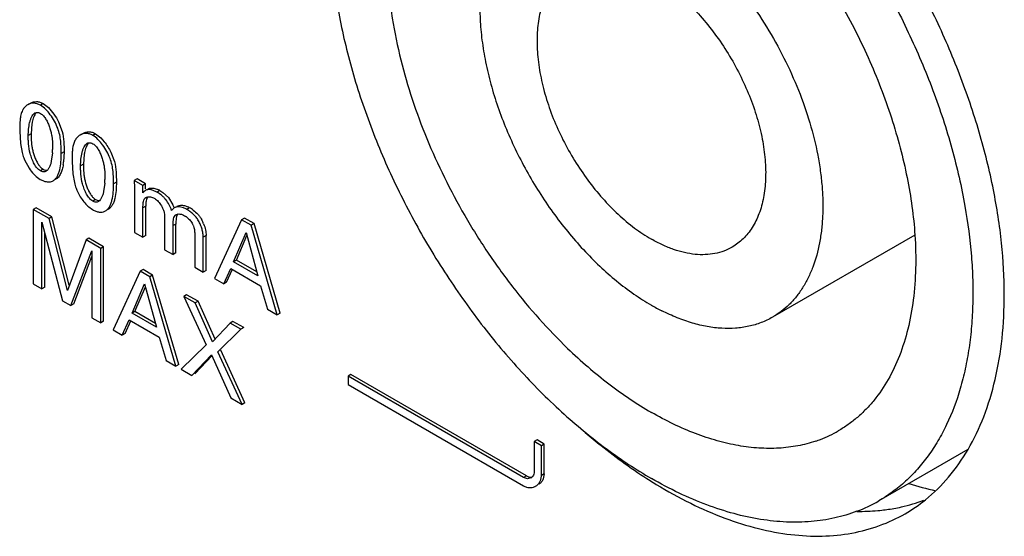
# Model space of a CAD drawing. Header units: inches. Extents: x 0 to 34, y 0 to 22.
# Tile 99 of 125: x 25.956 to 26.321, y 14.126 to 14.318. Entities that reach past the tile are written whole.
import ezdxf

# ---------------------------------------------------------------- set-up
doc = ezdxf.new("R2010")
doc.units = ezdxf.units.IN
doc.header["$LTSCALE"] = 1.87
doc.header["$MEASUREMENT"] = 0
doc.layers.get('0').update_dxf_attribs({"linetype": 'CONTINUOUS'})
doc.layers.add('02___PRT_ALL_AXES', color=7, linetype='CONTINUOUS')

msp = doc.modelspace()

# ---------------------------------------------------------------- linework, layer by layer
at = {"color": 7, "linetype": 'CONTINUOUS'}
for p, q in [((25.9596806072, 14.2863164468), (25.9590371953, 14.2859449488)), ((25.964829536, 14.2864050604), (25.9637688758, 14.2857926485)), ((25.964829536, 14.2864050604), (25.9667173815, 14.2849347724)), ((25.9629813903, 14.2830506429), (25.9633820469, 14.2829211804)), ((25.9633820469, 14.2829211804), (25.9637983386, 14.2827147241)), ((25.9606144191, 14.2788642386), (25.9603195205, 14.2751137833)), ((25.9704772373, 14.2796005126), (25.971805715, 14.2760795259)), ((25.9560724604, 14.2761497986), (25.9563296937, 14.2715830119)), ((25.9603195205, 14.2751137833), (25.9592588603, 14.2745013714)), ((25.9603195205, 14.2751137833), (25.9603503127, 14.272694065)), ((25.9791041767, 14.2751014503), (25.9784624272, 14.2747309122)), ((25.9842514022, 14.2751911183), (25.983190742, 14.2745787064)), ((25.9842514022, 14.2751911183), (25.98613902, 14.2737209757)), ((25.98613902, 14.2737209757), (25.9874568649, 14.2722569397)), ((25.9563296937, 14.2715830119), (25.9569424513, 14.2682980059)), ((25.9824089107, 14.2718334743), (25.9828097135, 14.2717038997)), ((25.9828097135, 14.2717038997), (25.9832260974, 14.2714973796)), ((25.9682041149, 14.2680718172), (25.9677959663, 14.2649842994)), ((25.9725193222, 14.2684890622), (25.971458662, 14.2678766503)), ((25.9725193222, 14.2684890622), (25.9723649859, 14.2648264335)), ((25.9755036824, 14.266279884), (25.9755009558, 14.2649320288)), ((25.98003738, 14.2676505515), (25.9797413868, 14.2638998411)), ((25.9898982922, 14.2683873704), (25.9912267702, 14.2648664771)), ((25.9578396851, 14.2654932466), (25.9595571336, 14.262379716)), ((25.9755009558, 14.2649320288), (25.9757559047, 14.2603655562)), ((25.9797413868, 14.2638998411), (25.9786807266, 14.2632874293)), ((25.9797413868, 14.2638998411), (25.9797721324, 14.261480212)), ((25.9647941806, 14.2620402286), (25.9637335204, 14.2614278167)), ((25.9644190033, 14.2622879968), (25.9647941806, 14.2620402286)), ((25.9757559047, 14.2603655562), (25.9763658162, 14.257082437)), ((25.9631378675, 14.2586285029), (25.9636974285, 14.258272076)), ((25.9876252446, 14.2568583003), (25.987217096, 14.2537707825)), ((25.9919404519, 14.2572755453), (25.9908797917, 14.2566631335)), ((25.9996589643, 14.258487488), (25.9985983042, 14.2578750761)), ((26.0017486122, 14.2560561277), (25.9985983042, 14.2578750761)), ((25.9985983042, 14.2578750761), (25.9986697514, 14.2552678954)), ((25.9986697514, 14.2552678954), (25.9986697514, 14.2386144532)), ((26.0028092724, 14.2566685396), (25.9996589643, 14.258487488)), ((26.0028092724, 14.2566685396), (26.0017486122, 14.2560561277)), ((26.0017486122, 14.253261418), (26.0017486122, 14.2560561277)), ((26.0028092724, 14.2547515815), (26.0028092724, 14.2566685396)), ((26.0021263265, 14.2536943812), (26.0017486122, 14.253261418)), ((26.0027016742, 14.2541392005), (26.0021263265, 14.2536943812)), ((26.0036077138, 14.251805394), (26.003143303, 14.2509783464)), ((26.0057138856, 14.2514435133), (26.0061938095, 14.2511932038)), ((26.0058729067, 14.254994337), (26.0072917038, 14.2545286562)), ((26.0080816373, 14.2541227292), (26.0070209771, 14.2535103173)), ((26.0080816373, 14.2541227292), (26.0092277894, 14.2533936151)), ((26.0092277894, 14.2533936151), (26.011231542, 14.2515061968)), ((26.011231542, 14.2515061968), (26.0129099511, 14.2488560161)), ((25.9842153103, 14.2508267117), (25.9831546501, 14.2502142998)), ((25.9838401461, 14.2510744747), (25.9842153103, 14.2508267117)), ((26.0028740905, 14.2483218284), (26.0018134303, 14.2477094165)), ((26.0028439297, 14.2513643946), (26.0025470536, 14.2511929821)), ((26.0028740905, 14.2374117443), (26.0028740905, 14.2483218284)), ((26.0029226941, 14.2497721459), (26.002877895, 14.2488283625)), ((26.0029723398, 14.2502079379), (26.0029226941, 14.2497721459)), ((26.003143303, 14.2509783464), (26.0029723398, 14.2502079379)), ((26.0061938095, 14.2511932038), (26.0065052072, 14.2509898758)), ((26.0065052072, 14.2509898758), (26.006824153, 14.250735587)), ((26.006824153, 14.250735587), (26.0071514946, 14.250429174)), ((26.0139120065, 14.2479833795), (26.0134084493, 14.2476926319)), ((25.9621756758, 14.2477296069), (25.9611150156, 14.247117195)), ((25.9669847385, 14.2437280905), (25.9611150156, 14.247117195)), ((25.9611150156, 14.247117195), (25.9611150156, 14.2194762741)), ((25.9680453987, 14.2443405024), (25.9621756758, 14.2477296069)), ((25.9680453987, 14.2443405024), (25.9669847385, 14.2437280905)), ((25.9744664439, 14.2189964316), (25.9680453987, 14.2443405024)), ((25.9825642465, 14.2474121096), (25.9831259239, 14.2470543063)), ((26.0018134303, 14.2367993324), (26.0018134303, 14.2477094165)), ((26.0098405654, 14.2448768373), (26.0098405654, 14.2321645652)), ((26.0126467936, 14.2470121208), (26.0124590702, 14.2467703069)), ((26.0134084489, 14.2476926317), (26.0126467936, 14.2470121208)), ((26.0141735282, 14.2450810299), (26.0137178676, 14.2448179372)), ((26.0143044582, 14.2445418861), (26.0141379, 14.2437170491)), ((26.0147785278, 14.2454303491), (26.0143044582, 14.2445418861)), ((26.0163413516, 14.2452354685), (26.0167949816, 14.2450478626)), ((26.0167949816, 14.2450478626), (26.0172637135, 14.24480158)), ((26.0172637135, 14.24480158), (26.0177364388, 14.2444981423)), ((26.0191228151, 14.2477476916), (26.0180621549, 14.2471352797)), ((25.9643301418, 14.2423504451), (25.9718902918, 14.2132547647)), ((25.9643301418, 14.2176199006), (25.9643301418, 14.2423504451)), ((25.9737457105, 14.2170423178), (25.9669847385, 14.2437280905)), ((26.0140522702, 14.2417137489), (26.01299161, 14.241101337)), ((26.01299161, 14.2303451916), (26.01299161, 14.241101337)), ((26.0140522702, 14.2309576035), (26.0140522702, 14.2417137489)), ((26.0141379, 14.2437170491), (26.0140546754, 14.2422491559)), ((26.0384400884, 14.2432924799), (26.0283630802, 14.2214698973)), ((26.0395007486, 14.2439048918), (26.0384400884, 14.2432924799)), ((26.0419940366, 14.2412404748), (26.0384400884, 14.2432924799)), ((26.0430546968, 14.2418528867), (26.0395007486, 14.2439048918)), ((26.0430546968, 14.2418528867), (26.0419940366, 14.2412404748)), ((26.0516755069, 14.2080095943), (26.0419940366, 14.2412404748)), ((26.0527361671, 14.2086220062), (26.0430546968, 14.2418528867)), ((25.965390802, 14.2182323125), (25.965390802, 14.2382684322)), ((25.9986697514, 14.2386144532), (26.0018134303, 14.2367993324)), ((26.0028740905, 14.2374117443), (26.0018134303, 14.2367993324)), ((26.0210113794, 14.2380408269), (26.0210113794, 14.2257146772)), ((26.0252230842, 14.2374104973), (26.024162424, 14.2367980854)), ((26.0252230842, 14.2245077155), (26.0252230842, 14.2374104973)), ((26.0354267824, 14.2276908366), (26.0400656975, 14.2385623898)), ((26.0364874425, 14.2283032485), (26.0403782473, 14.2374215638)), ((26.0400656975, 14.2385623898), (26.0444755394, 14.2224661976)), ((26.2882842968, 14.2376314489), (26.235493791, 14.2071508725)), ((25.9806731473, 14.2358245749), (25.9737457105, 14.2170423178)), ((25.9817338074, 14.2364369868), (25.9806731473, 14.2358245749)), ((25.9861465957, 14.2326642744), (25.9806731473, 14.2358245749)), ((25.9872072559, 14.2332766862), (25.9817338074, 14.2364369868)), ((25.9872072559, 14.2332766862), (25.9861465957, 14.2326642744)), ((25.9872072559, 14.2056357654), (25.9872072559, 14.2332766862)), ((26.024162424, 14.2238953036), (26.024162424, 14.2367980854)), ((25.9750405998, 14.2114358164), (25.9828953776, 14.2317841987)), ((25.97610126, 14.2120482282), (25.9828953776, 14.2296488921)), ((25.9828953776, 14.2317841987), (25.9828953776, 14.2069005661)), ((25.9861465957, 14.2050233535), (25.9861465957, 14.2326642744)), ((26.0098405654, 14.2321645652), (26.01299161, 14.2303451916)), ((26.0140522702, 14.2309576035), (26.01299161, 14.2303451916)), ((26.0364874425, 14.2283032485), (26.0354267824, 14.2276908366)), ((26.0444755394, 14.2224661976), (26.0354267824, 14.2276908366)), ((26.0440769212, 14.2239211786), (26.0364874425, 14.2283032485)), ((26.0007918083, 14.2242083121), (25.9907140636, 14.2023861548)), ((26.0018524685, 14.224820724), (26.0007918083, 14.2242083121)), ((26.0043383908, 14.2221605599), (26.0007918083, 14.2242083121)), ((26.005399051, 14.2227729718), (26.0018524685, 14.224820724)), ((26.005399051, 14.2227729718), (26.0043383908, 14.2221605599)), ((26.0150805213, 14.1895420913), (26.005399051, 14.2227729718)), ((26.0210113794, 14.2257146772), (26.024162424, 14.2238953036)), ((26.0252230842, 14.2245077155), (26.024162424, 14.2238953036)), ((26.0317792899, 14.2194974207), (26.0343617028, 14.2252032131)), ((26.03283995, 14.2201098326), (26.0350119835, 14.2249088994)), ((26.0343617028, 14.2252032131), (26.0454750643, 14.2187864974)), ((25.9611150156, 14.2194762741), (25.9643301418, 14.2176199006)), ((25.9977711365, 14.2086066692), (26.0024174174, 14.219478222)), ((26.0024174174, 14.219478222), (26.0068265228, 14.2033782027)), ((26.0140198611, 14.1889296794), (26.0043383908, 14.2221605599)), ((26.0283630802, 14.2214698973), (26.0317792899, 14.2194974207)), ((26.03283995, 14.2201098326), (26.0317792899, 14.2194974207)), ((26.0454750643, 14.2187864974), (26.0480574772, 14.2100985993)), ((25.965390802, 14.2182323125), (25.9643301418, 14.2176199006)), ((25.9988317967, 14.2092190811), (26.0027294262, 14.2183389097)), ((26.0180223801, 14.2154844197), (26.01696172, 14.2148720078)), ((26.022266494, 14.2130339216), (26.0180223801, 14.2154844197)), ((25.9718902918, 14.2132547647), (25.9750405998, 14.2114358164)), ((25.97610126, 14.2120482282), (25.9750405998, 14.2114358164)), ((26.0212058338, 14.2124215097), (26.01696172, 14.2148720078)), ((26.01696172, 14.2148720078), (26.0252481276, 14.1969151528)), ((26.022266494, 14.2130339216), (26.0212058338, 14.2124215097)), ((26.027672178, 14.1980448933), (26.0212058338, 14.2124215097)), ((26.0285746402, 14.1990090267), (26.022266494, 14.2130339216)), ((25.9988317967, 14.2092190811), (25.9977711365, 14.2086066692)), ((26.0068265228, 14.2033782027), (25.9977711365, 14.2086066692)), ((26.0064280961, 14.204833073), (25.9988317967, 14.2092190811)), ((26.0480574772, 14.2100985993), (26.0516755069, 14.2080095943)), ((26.0527361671, 14.2086220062), (26.0516755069, 14.2080095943)), ((25.9828953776, 14.2069005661), (25.9861465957, 14.2050233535)), ((25.9872072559, 14.2056357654), (25.9861465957, 14.2050233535)), ((25.9941236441, 14.2004175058), (25.9967134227, 14.2061190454)), ((25.9951843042, 14.2010299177), (25.9973620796, 14.2058244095)), ((25.9967134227, 14.2061190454), (26.0078194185, 14.1997065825)), ((26.0341392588, 14.2049539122), (26.027672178, 14.1980448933)), ((26.0351999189, 14.2055663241), (26.0341392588, 14.2049539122)), ((26.0381454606, 14.2026407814), (26.0341392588, 14.2049539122)), ((26.0392061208, 14.2032531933), (26.0351999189, 14.2055663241)), ((25.9907140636, 14.2023861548), (25.9941236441, 14.2004175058)), ((25.9951843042, 14.2010299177), (25.9941236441, 14.2004175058)), ((26.0296292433, 14.1943107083), (26.0381454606, 14.2026407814)), ((26.0392061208, 14.2032531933), (26.0381454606, 14.2026407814)), ((26.0078194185, 14.1997065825), (26.0104018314, 14.1910186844)), ((26.0252481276, 14.1969151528), (26.0159695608, 14.1878039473)), ((26.0199757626, 14.1854908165), (26.0272766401, 14.1931405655)), ((26.0272766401, 14.1931405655), (26.0344051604, 14.1771594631)), ((26.0385770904, 14.174750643), (26.0296292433, 14.1943107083)), ((26.0396377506, 14.1753630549), (26.0306899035, 14.1949231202)), ((26.0104018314, 14.1910186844), (26.0140198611, 14.1889296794)), ((26.0150805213, 14.1895420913), (26.0140198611, 14.1889296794)), ((26.0210364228, 14.1861032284), (26.0275258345, 14.1929027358)), ((26.0159695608, 14.1878039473), (26.0199757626, 14.1854908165)), ((26.0789985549, 14.1858159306), (26.0779378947, 14.1852035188)), ((26.1441171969, 14.1482172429), (26.0789985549, 14.1858159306)), ((26.1430565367, 14.147604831), (26.0779378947, 14.1852035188)), ((26.0779378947, 14.1852035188), (26.0779378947, 14.1821383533)), ((26.0779378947, 14.1821383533), (26.1430565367, 14.1445396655)), ((26.0344051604, 14.1771594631), (26.0385770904, 14.174750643)), ((26.0396377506, 14.1753630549), (26.0385770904, 14.174750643)), ((26.1480954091, 14.1615633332), (26.1470347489, 14.1609509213)), ((26.1496819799, 14.1594224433), (26.1470347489, 14.1609509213)), ((26.1470347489, 14.1609509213), (26.1470347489, 14.149896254)), ((26.1507426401, 14.1600348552), (26.1480954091, 14.1615633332)), ((26.1507426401, 14.1600348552), (26.1496819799, 14.1594224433)), ((26.1496819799, 14.148367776), (26.1496819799, 14.1594224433)), ((26.1507426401, 14.1489801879), (26.1507426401, 14.1600348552)), ((26.3079853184, 14.1580724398), (26.2748706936, 14.1389524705)), ((26.1441171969, 14.1482172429), (26.1430565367, 14.147604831)), ((26.1444728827, 14.1472019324), (26.1430565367, 14.147604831)), ((26.1457513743, 14.1475347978), (26.1444728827, 14.1472019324)), ((26.1507426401, 14.1489801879), (26.1496819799, 14.148367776)), ((26.1507426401, 14.1489801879), (26.1503850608, 14.1470987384))]:
    msp.add_line(p, q, dxfattribs=at)
for centre, radius, start, end in [((25.9626623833, 14.2811544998), 0.0019817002, 120.0349653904, 124.6820083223), ((25.9783070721, 14.2759789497), 0.0179263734, 168.6425079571, 170.7378313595), ((25.9816497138, 14.2745760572), 0.0254924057, 194.2569839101, 199.1530955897), ((25.9692082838, 14.2701933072), 0.0123018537, 198.8820631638, 202.4614143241), ((25.9459608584, 14.2693967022), 0.022282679, 356.5912933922, 359.9791037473), ((25.9976884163, 14.2647623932), 0.0178857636, 168.607422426, 170.7073021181), ((25.9519161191, 14.2669171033), 0.0205554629, 351.1088850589, 354.1624253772), ((26.0008983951, 14.2632973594), 0.0253075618, 194.2158588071, 199.1432468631), ((25.965381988, 14.2581831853), 0.022282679, 356.5912933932, 359.9791037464), ((25.988605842, 14.2589686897), 0.0122753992, 198.8716350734, 202.4555695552), ((26.0040339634, 14.2496816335), 0.0021201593, 120.0159822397, 134.5329931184), ((26.003772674, 14.2467248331), 0.0085605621, 62.3606402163, 65.7276418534), ((26.0034585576, 14.246119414), 0.0092426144, 59.9873112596, 62.3766691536), ((26.0324327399, 14.2483530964), 0.0295586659, 179.078716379, 180.0606092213), ((26.0009214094, 14.243013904), 0.0133362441, 21.3545874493, 25.9803438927), ((26.0151319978, 14.2408474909), 0.00797116, 59.9565220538, 65.1123916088), ((26.0151217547, 14.2434394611), 0.0019675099, 120.0118178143, 135.5232596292), ((26.0133858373, 14.2383307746), 0.0075474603, 50.5427318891, 54.7999863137), ((26.0124035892, 14.2361108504), 0.013437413, 53.1381063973, 59.9974430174), ((26.0613072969, 14.241769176), 0.0472550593, 179.4180242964, 180.0672042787), ((26.0146667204, 14.2386766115), 0.0063412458, 24.1966543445, 28.5137282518), ((26.0131984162, 14.2375334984), 0.0119063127, 27.2425338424, 29.0935036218), ((26.0126986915, 14.237276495), 0.0124682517, 25.1409113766, 27.2413517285), ((26.0120413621, 14.2369711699), 0.0131930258, 21.2879374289, 25.1284760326), ((26.2306858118, 14.2811298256), 0.0803034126, 239.9649885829, 243.1044053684), ((26.2366048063, 14.2052426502), 0.0465417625, 291.0229403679, 299.9987364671), ((26.2361926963, 14.2062486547), 0.0476286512, 288.7380664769, 291.0515504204), ((26.1445070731, 14.1496850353), 0.0024843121, 300.0571413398, 321.9933491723), ((26.1454849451, 14.1479819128), 0.004108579, 295.2864910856, 300.0002369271), ((26.3213994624, 14.2595475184), 0.11952023, 252.8122759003, 257.7365108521), ((26.2465440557, 14.1880472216), 0.0566806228, 290.9071234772, 299.9840216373)]:
    msp.add_arc(centre, radius, start, end, dxfattribs=at)
for points, knots in [([(26.098713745, 14.4261339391), (26.0969020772, 14.4246623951), (26.0934171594, 14.4214614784), (26.0887276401, 14.4160147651), (26.0845525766, 14.4099139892), (26.0809148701, 14.403191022), (26.0778288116, 14.3958815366), (26.0753098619, 14.3880219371), (26.073368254, 14.3796518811), (26.0720128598, 14.3708127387), (26.0712500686, 14.3615482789), (26.0710820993, 14.3519042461), (26.0715109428, 14.3419284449), (26.0725324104, 14.3316700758), (26.0741432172, 14.3211802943), (26.0763334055, 14.3105108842), (26.0790936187, 14.2997150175), (26.0835474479, 14.2851144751), (26.0904575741, 14.2669060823), (26.1006585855, 14.2455829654), (26.1126323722, 14.2250380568), (26.1261411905, 14.2056788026), (26.1385560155, 14.1907313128), (26.1490393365, 14.1797053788), (26.1570471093, 14.1720259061), (26.1652223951, 14.1649101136), (26.1735252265, 14.1583925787), (26.1819127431, 14.1525081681), (26.1876297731, 14.1489649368), (26.1904916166, 14.1473125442)], [0, 0, 0, 0, 0.021362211, 0.0431877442, 0.0656485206, 0.0888916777, 0.1130338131, 0.1381633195, 0.1643392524, 0.191594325, 0.2199377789, 0.2493559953, 0.2798182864, 0.3112749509, 0.3436641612, 0.3769092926, 0.4109246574, 0.4456142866, 0.5165812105, 0.5889348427, 0.6617245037, 0.733981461, 0.8047599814, 0.8393232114, 0.8731900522, 0.9062689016, 0.9384824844, 0.9697540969, 1, 1, 1, 1]), ([(26.2168393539, 14.4042576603), (26.2224272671, 14.3995704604), (26.2333451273, 14.3894193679), (26.2484979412, 14.3725197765), (26.262520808, 14.3539138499), (26.2751385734, 14.3339666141), (26.2861057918, 14.3130663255), (26.2952086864, 14.2916197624), (26.3022694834, 14.2700474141), (26.3056021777, 14.2555164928), (26.3068679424, 14.2483332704)], [0, 0, 0, 0, 0.1193116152, 0.243432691, 0.370868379, 0.4999970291, 0.6291256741, 0.756561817, 0.880681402, 1, 1, 1, 1]), ([(26.1136117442, 14.3998612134), (26.1123383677, 14.3987418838), (26.109883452, 14.3963423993), (26.1065476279, 14.392341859), (26.1035396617, 14.3879263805), (26.0999214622, 14.3814047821), (26.096309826, 14.3722402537), (26.0935194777, 14.360116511), (26.0924583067, 14.3492530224), (26.0923283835, 14.3400925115), (26.0926076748, 14.3328957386), (26.0932654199, 14.3255152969), (26.0946579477, 14.3153510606), (26.0962404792, 14.3077141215), (26.0975121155, 14.3026201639)], [0, 0, 0, 0, 0.0492583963, 0.0995259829, 0.1511033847, 0.2042472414, 0.3159575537, 0.4359229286, 0.5646224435, 0.6322631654, 0.7020079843, 0.7737759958, 0.8474576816, 1, 1, 1, 1]), ([(26.1982548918, 14.3935390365), (26.2011889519, 14.3915759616), (26.2070212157, 14.3873629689), (26.2154713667, 14.3803723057), (26.2237275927, 14.3726448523), (26.2344907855, 14.3613332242), (26.244473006, 14.3489211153), (26.2535684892, 14.3356330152), (26.259944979, 14.3252118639), (26.2657834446, 14.314480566), (26.2710391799, 14.3035216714), (26.2756709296, 14.292419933), (26.2796437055, 14.2812615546), (26.2829255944, 14.2701324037), (26.2854926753, 14.2591187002), (26.2873232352, 14.2483056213), (26.2880584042, 14.2411492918), (26.2882922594, 14.2376275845)], [0, 0, 0, 0, 0.0570655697, 0.1161953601, 0.1771708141, 0.2397496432, 0.3684888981, 0.4340596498, 0.4999728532, 0.5658862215, 0.631458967, 0.6963544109, 0.760248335, 0.822830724, 0.8838166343, 0.9429464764, 1, 1, 1, 1]), ([(26.1904916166, 14.3585742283), (26.1920807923, 14.3576566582), (26.1952554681, 14.3556832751), (26.2015516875, 14.3512334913), (26.2092465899, 14.3447577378), (26.2179412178, 14.3358295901), (26.2260502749, 14.3258198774), (26.2334000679, 14.3149409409), (26.2398341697, 14.3034251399), (26.2452154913, 14.2915178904), (26.2494289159, 14.2794739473), (26.2519240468, 14.2694104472), (26.2532389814, 14.2615131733), (26.2538746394, 14.2557907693), (26.2541671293, 14.2502259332), (26.2541161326, 14.2448488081), (26.2537208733, 14.2396870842), (26.2527581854, 14.2332694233), (26.2511244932, 14.2272281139), (26.2487604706, 14.2217379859), (26.2467051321, 14.2180451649), (26.2443409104, 14.214714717), (26.2416809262, 14.2117645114), (26.2387385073, 14.2092142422), (26.2365949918, 14.2077867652), (26.2354892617, 14.2071484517)], [0, 0, 0, 0, 0.0306542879, 0.0623950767, 0.1287350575, 0.1983121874, 0.2702791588, 0.3436448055, 0.4173646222, 0.4903766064, 0.5616504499, 0.6302352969, 0.663267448, 0.6953348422, 0.7263634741, 0.7562993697, 0.7851040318, 0.8127615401, 0.864650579, 0.8890321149, 0.9124762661, 0.9351156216, 0.9571164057, 0.9786721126, 1, 1, 1, 1]), ([(26.1604859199, 14.3370499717), (26.1597489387, 14.3366243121), (26.1583203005, 14.3356722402), (26.1563600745, 14.3339707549), (26.1545869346, 14.3320039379), (26.1530117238, 14.3297829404), (26.1516424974, 14.3273206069), (26.1500667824, 14.3236600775), (26.1486785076, 14.3185192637), (26.1479528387, 14.3117819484), (26.1481390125, 14.3044850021), (26.1492305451, 14.2967812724), (26.1512019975, 14.2888309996), (26.1540112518, 14.2808020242), (26.1575990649, 14.2728649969), (26.1618885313, 14.2651888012), (26.1667881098, 14.2579370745), (26.1721933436, 14.2512649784), (26.177990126, 14.2453128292), (26.1840546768, 14.2402103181), (26.1883366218, 14.2373479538), (26.1904916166, 14.2361036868)], [0, 0, 0, 0, 0.0213296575, 0.0428887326, 0.0648925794, 0.0875359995, 0.1109852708, 0.1353706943, 0.187270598, 0.2437055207, 0.3046503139, 0.3697355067, 0.4383284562, 0.5096099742, 0.5826296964, 0.6563551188, 0.7297277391, 0.8016996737, 0.8712789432, 0.9376352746, 1, 1, 1, 1]), ([(26.1904916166, 14.33408012), (26.1926466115, 14.332835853), (26.1969285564, 14.3299734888), (26.2029931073, 14.3248709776), (26.2087898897, 14.3189188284), (26.2141951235, 14.3122467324), (26.219094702, 14.3049950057), (26.2233841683, 14.29731881), (26.2269719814, 14.2893817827), (26.2297812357, 14.2813528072), (26.2317526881, 14.2734025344), (26.2328442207, 14.2656988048), (26.2330303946, 14.2584018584), (26.2323047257, 14.2516645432), (26.2309164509, 14.2465237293), (26.2293407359, 14.2428632), (26.2279715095, 14.2404008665), (26.2263962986, 14.2381798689), (26.2246231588, 14.2362130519), (26.2226629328, 14.2345115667), (26.2212342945, 14.2335594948), (26.2204973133, 14.2331338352)], [0, 0, 0, 0, 0.0623647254, 0.1287210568, 0.1983003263, 0.2702722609, 0.3436448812, 0.4173703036, 0.4903900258, 0.5616715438, 0.6302644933, 0.6953496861, 0.7562944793, 0.812729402, 0.8646293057, 0.8890147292, 0.9124640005, 0.9351074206, 0.9571112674, 0.9786703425, 1, 1, 1, 1]), ([(26.1269679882, 14.326202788), (26.1268342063, 14.3237220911), (26.126804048, 14.3186214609), (26.1274178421, 14.3108226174), (26.1286820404, 14.3027593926), (26.1305840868, 14.2945154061), (26.13310335, 14.2861741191), (26.1372793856, 14.2749663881), (26.1425377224, 14.2640272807), (26.1487500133, 14.2535573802), (26.1538524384, 14.2460099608), (26.1593323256, 14.2388658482), (26.1651335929, 14.2321984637), (26.1711964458, 14.2260762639), (26.1774596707, 14.2205612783), (26.1838583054, 14.2157131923), (26.188276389, 14.2128886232), (26.1904916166, 14.2116095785)], [0, 0, 0, 0, 0.0545473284, 0.1118185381, 0.1715949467, 0.2335856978, 0.2974421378, 0.3627725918, 0.4960679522, 0.5631821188, 0.6299701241, 0.6959756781, 0.7607568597, 0.823893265, 0.8850236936, 0.9438352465, 1, 1, 1, 1]), ([(26.0975121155, 14.3026201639), (26.098736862, 14.2977140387), (26.1016069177, 14.2878630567), (26.1070164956, 14.273287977), (26.1135283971, 14.258868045), (26.1210559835, 14.2447944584), (26.1295001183, 14.2312528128), (26.1387498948, 14.2184217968), (26.1486821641, 14.2064715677), (26.1557864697, 14.1990767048), (26.1594265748, 14.1955718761)], [0, 0, 0, 0, 0.1211913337, 0.2456415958, 0.3723107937, 0.5000980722, 0.6278730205, 0.7545037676, 0.8788937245, 1, 1, 1, 1]), ([(25.9590371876, 14.2859449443), (25.9586374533, 14.2857141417), (25.9578938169, 14.285116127), (25.9573471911, 14.2843374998), (25.9571243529, 14.2839154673)], [0, 0, 0, 0, 0.4916548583, 1, 1, 1, 1]), ([(25.9637688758, 14.2857926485), (25.9633660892, 14.2860252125), (25.9625502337, 14.2863864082), (25.961278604, 14.2865841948), (25.9600862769, 14.286436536), (25.95936644, 14.2861350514), (25.9590371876, 14.2859449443)], [0, 0, 0, 0, 0.2815830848, 0.5338503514, 0.7698234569, 1, 1, 1, 1]), ([(25.9600978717, 14.2865573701), (25.9604256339, 14.286746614), (25.9611413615, 14.287047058), (25.9619125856, 14.2871438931), (25.9623004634, 14.2871406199)], [0, 0, 0, 0, 0.4938545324, 1, 1, 1, 1]), ([(25.9623004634, 14.2871406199), (25.9627187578, 14.2871370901), (25.9636062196, 14.2870009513), (25.9644250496, 14.2866386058), (25.964829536, 14.2864050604)], [0, 0, 0, 0, 0.4724643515, 1, 1, 1, 1]), ([(25.971458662, 14.2678766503), (25.971458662, 14.2686210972), (25.971456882, 14.2701362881), (25.9713278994, 14.2724576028), (25.9709488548, 14.2748779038), (25.9701940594, 14.2773871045), (25.9690132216, 14.2798896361), (25.9675114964, 14.2822608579), (25.9657921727, 14.2842988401), (25.9644596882, 14.2853937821), (25.9637688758, 14.2857926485)], [0, 0, 0, 0, 0.1097218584, 0.223297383, 0.342334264, 0.4699359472, 0.6080601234, 0.7489147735, 0.8824301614, 1, 1, 1, 1]), ([(25.9667173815, 14.2849347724), (25.9674803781, 14.2841916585), (25.968870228, 14.2824898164), (25.9699835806, 14.280603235), (25.9704772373, 14.2796005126)], [0, 0, 0, 0, 0.4879554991, 1, 1, 1, 1]), ([(25.9571243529, 14.2839154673), (25.9568466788, 14.2833895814), (25.9564376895, 14.2822021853), (25.9560569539, 14.2795892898), (25.9560724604, 14.2775431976), (25.9560724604, 14.2761497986)], [0, 0, 0, 0, 0.2257545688, 0.4710437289, 1, 1, 1, 1]), ([(25.9592588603, 14.2745013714), (25.9592588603, 14.2752947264), (25.9593395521, 14.2769096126), (25.9596329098, 14.2788944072), (25.9600395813, 14.2804027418), (25.9604222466, 14.2813855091), (25.9608952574, 14.2822009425), (25.9613105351, 14.282629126), (25.9615347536, 14.282784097)], [0, 0, 0, 0, 0.2699635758, 0.5494302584, 0.6807333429, 0.8008858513, 0.9072524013, 1, 1, 1, 1]), ([(25.9620731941, 14.2829043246), (25.9619057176, 14.2826996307), (25.9616021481, 14.2822239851), (25.9611059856, 14.2810998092), (25.9608632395, 14.2801623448), (25.9607317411, 14.2795091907)], [0, 0, 0, 0, 0.2156463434, 0.456751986, 1, 1, 1, 1]), ([(25.9616704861, 14.2828700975), (25.9618581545, 14.2829784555), (25.9622933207, 14.2831355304), (25.9627545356, 14.2831031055), (25.9629813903, 14.2830506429)], [0, 0, 0, 0, 0.482051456, 1, 1, 1, 1]), ([(25.9637983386, 14.2827147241), (25.9642050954, 14.2824798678), (25.9649708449, 14.2818085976), (25.9655481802, 14.2809869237), (25.9658211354, 14.2805330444)], [0, 0, 0, 0, 0.4700081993, 1, 1, 1, 1]), ([(25.9658211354, 14.2805330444), (25.9660927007, 14.2800814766), (25.9665800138, 14.2791177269), (25.9671627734, 14.277597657), (25.9676194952, 14.2760387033), (25.967949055, 14.274526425), (25.968150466, 14.2731165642), (25.9682631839, 14.2714182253), (25.9682435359, 14.2701901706), (25.9682435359, 14.2693885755)], [0, 0, 0, 0, 0.1368485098, 0.279619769, 0.4223109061, 0.5583267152, 0.6812592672, 0.7918207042, 1, 1, 1, 1]), ([(25.9637335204, 14.2614278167), (25.9632659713, 14.2616977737), (25.9623967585, 14.2625020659), (25.9613981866, 14.2640454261), (25.960584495, 14.265857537), (25.9597877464, 14.2683285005), (25.9593342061, 14.2707391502), (25.9592505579, 14.2729861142), (25.9592588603, 14.2740012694), (25.9592588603, 14.2745013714)], [0, 0, 0, 0, 0.1132625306, 0.2428027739, 0.3841125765, 0.528634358, 0.7870274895, 0.8950841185, 1, 1, 1, 1]), ([(25.971805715, 14.2760795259), (25.9721414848, 14.2748055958), (25.9725124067, 14.2722664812), (25.9725193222, 14.269718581), (25.9725193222, 14.2684890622)], [0, 0, 0, 0, 0.5172593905, 1, 1, 1, 1]), ([(25.9784624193, 14.2747309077), (25.9780622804, 14.2744998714), (25.9773179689, 14.2739009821), (25.9767713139, 14.2731210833), (25.9765486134, 14.2726983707)], [0, 0, 0, 0, 0.4916264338, 1, 1, 1, 1]), ([(25.983190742, 14.2745787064), (25.9827882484, 14.2748111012), (25.9819729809, 14.2751720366), (25.9807022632, 14.2753696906), (25.9795107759, 14.2752221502), (25.9787914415, 14.2749208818), (25.9784624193, 14.2747309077)], [0, 0, 0, 0, 0.2815787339, 0.5338458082, 0.7698205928, 1, 1, 1, 1]), ([(25.9795231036, 14.2753433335), (25.9798504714, 14.2755323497), (25.9805652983, 14.2758324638), (25.9813355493, 14.2759293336), (25.9817229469, 14.2759261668)], [0, 0, 0, 0, 0.4938638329, 1, 1, 1, 1]), ([(25.9817229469, 14.2759261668), (25.9821411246, 14.2759227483), (25.9830283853, 14.275786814), (25.9838470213, 14.2754246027), (25.9842514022, 14.2751911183)], [0, 0, 0, 0, 0.4724593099, 1, 1, 1, 1]), ([(25.9908797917, 14.2566631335), (25.9908797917, 14.2574075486), (25.9908780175, 14.2589226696), (25.9907490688, 14.2612438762), (25.9903700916, 14.2636640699), (25.9896154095, 14.2661731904), (25.9884347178, 14.2686756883), (25.9869331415, 14.2710469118), (25.9852139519, 14.2730849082), (25.9838815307, 14.2741798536), (25.983190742, 14.2745787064)], [0, 0, 0, 0, 0.109721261, 0.2232954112, 0.3423309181, 0.469931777, 0.6080566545, 0.7489130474, 0.8824298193, 1, 1, 1, 1]), ([(25.9603503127, 14.272694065), (25.9603705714, 14.2722836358), (25.9604390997, 14.2714176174), (25.9606492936, 14.2700629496), (25.9609778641, 14.2686158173), (25.9614238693, 14.267129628), (25.9619851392, 14.2656793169), (25.9626593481, 14.2643384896), (25.9634443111, 14.2631792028), (25.9640799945, 14.2625405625), (25.9644190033, 14.2622879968)], [0, 0, 0, 0, 0.107741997, 0.227572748, 0.3591089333, 0.4965310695, 0.6340533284, 0.7663762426, 0.889158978, 1, 1, 1, 1]), ([(25.9765486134, 14.2726983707), (25.9760700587, 14.271790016), (25.975699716, 14.270194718), (25.9755294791, 14.2680251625), (25.9755080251, 14.2668682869), (25.9755036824, 14.266279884)], [0, 0, 0, 0, 0.4705281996, 0.7303336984, 1, 1, 1, 1]), ([(25.9786807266, 14.2632874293), (25.9786807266, 14.264102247), (25.9787662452, 14.2657586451), (25.9790745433, 14.2677878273), (25.9795082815, 14.2693240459), (25.9800085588, 14.2705458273), (25.9805925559, 14.2713623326), (25.9810954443, 14.2716526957)], [0, 0, 0, 0, 0.2729411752, 0.5545968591, 0.6860366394, 0.8054831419, 1, 1, 1, 1]), ([(25.9814993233, 14.2716888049), (25.9813316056, 14.27148432), (25.9810275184, 14.2710090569), (25.9805303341, 14.2698854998), (25.9802869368, 14.2689483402), (25.98015506, 14.2682953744)], [0, 0, 0, 0, 0.2156672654, 0.4567706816, 1, 1, 1, 1]), ([(25.9810954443, 14.2716526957), (25.9812834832, 14.2717612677), (25.9817195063, 14.271918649), (25.9821816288, 14.2718860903), (25.9824089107, 14.2718334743)], [0, 0, 0, 0, 0.4820609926, 1, 1, 1, 1]), ([(25.9832260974, 14.2714973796), (25.9836326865, 14.2712626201), (25.9843980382, 14.2705914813), (25.9849748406, 14.2697699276), (25.9852475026, 14.2693161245)], [0, 0, 0, 0, 0.4700072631, 1, 1, 1, 1]), ([(25.9874568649, 14.2722569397), (25.9879306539, 14.2716637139), (25.9888116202, 14.2704117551), (25.9895590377, 14.2690764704), (25.9898982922, 14.2683873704)], [0, 0, 0, 0, 0.4970934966, 1, 1, 1, 1]), ([(25.9682796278, 14.2576564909), (25.9686162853, 14.257826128), (25.9692493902, 14.2583022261), (25.9699752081, 14.2592839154), (25.9705258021, 14.260469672), (25.9710729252, 14.2622949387), (25.9714163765, 14.264793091), (25.971458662, 14.2668347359), (25.971458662, 14.2678766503)], [0, 0, 0, 0, 0.1013662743, 0.2086484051, 0.3253439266, 0.4512170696, 0.7198404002, 1, 1, 1, 1]), ([(25.9852475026, 14.2693161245), (25.985518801, 14.2688645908), (25.9860055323, 14.2679009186), (25.9865873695, 14.2663810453), (25.987043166, 14.2648223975), (25.9873718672, 14.263310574), (25.9875725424, 14.2619012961), (25.9876845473, 14.2602037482), (25.9876646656, 14.2589762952), (25.9876646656, 14.2581750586)], [0, 0, 0, 0, 0.1368603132, 0.2796456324, 0.4223476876, 0.5583646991, 0.6812843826, 0.7918299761, 1, 1, 1, 1]), ([(25.9677959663, 14.2649842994), (25.9677062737, 14.2645741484), (25.9675031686, 14.2637961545), (25.9670895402, 14.2627315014), (25.9665689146, 14.261860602), (25.9660998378, 14.2614222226), (25.9658485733, 14.2612771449)], [0, 0, 0, 0, 0.2938949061, 0.5619128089, 0.7968988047, 1, 1, 1, 1]), ([(25.9722245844, 14.263740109), (25.972131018, 14.2631455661), (25.9718960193, 14.2620060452), (25.9713342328, 14.2604302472), (25.9705272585, 14.2591130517), (25.9697558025, 14.2584782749), (25.969340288, 14.2582689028)], [0, 0, 0, 0, 0.2824745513, 0.5447149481, 0.7816257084, 1, 1, 1, 1]), ([(25.9831546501, 14.2502142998), (25.9826871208, 14.2504842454), (25.981817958, 14.2512885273), (25.9808194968, 14.2528318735), (25.9800059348, 14.2546439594), (25.9792093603, 14.2571148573), (25.978755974, 14.2595254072), (25.9786724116, 14.2617722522), (25.9786807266, 14.2627873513), (25.9786807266, 14.2632874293)], [0, 0, 0, 0, 0.1132629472, 0.2428039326, 0.3841150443, 0.5286379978, 0.7870293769, 0.8950843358, 1, 1, 1, 1]), ([(25.9912267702, 14.2648664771), (25.9915625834, 14.2635924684), (25.991933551, 14.2610531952), (25.9919404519, 14.2585051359), (25.9919404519, 14.2572755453)], [0, 0, 0, 0, 0.5172613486, 1, 1, 1, 1]), ([(25.9595571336, 14.262379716), (25.9600753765, 14.2616309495), (25.9611653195, 14.2602736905), (25.9624608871, 14.2590989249), (25.9631378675, 14.2586285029)], [0, 0, 0, 0, 0.5248532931, 1, 1, 1, 1]), ([(25.9658485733, 14.2612771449), (25.9657064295, 14.2611950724), (25.9653940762, 14.2610657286), (25.9648678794, 14.2610207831), (25.9642966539, 14.2611407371), (25.9639247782, 14.2613173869), (25.9637335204, 14.2614278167)], [0, 0, 0, 0, 0.2214825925, 0.4488912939, 0.7019904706, 1, 1, 1, 1]), ([(25.9647941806, 14.2620402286), (25.9650519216, 14.2618914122), (25.9655543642, 14.2616668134), (25.9661117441, 14.2616393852), (25.9663513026, 14.2616826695)], [0, 0, 0, 0, 0.5500696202, 1, 1, 1, 1]), ([(25.9797721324, 14.261480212), (25.9797923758, 14.2610698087), (25.9798608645, 14.2602038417), (25.9800709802, 14.2588492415), (25.980399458, 14.2574021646), (25.980845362, 14.2559160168), (25.9814065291, 14.2544657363), (25.9820806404, 14.2531249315), (25.9828655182, 14.2519656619), (25.9835011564, 14.2513270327), (25.9838401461, 14.2510744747)], [0, 0, 0, 0, 0.107740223, 0.2275696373, 0.3591057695, 0.4965286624, 0.6340519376, 0.7663756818, 0.8891588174, 1, 1, 1, 1]), ([(25.9636974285, 14.258272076), (25.964092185, 14.2580441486), (25.9647956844, 14.2577098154), (25.9658291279, 14.257414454), (25.9669603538, 14.2572774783), (25.9678114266, 14.2574187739), (25.9682796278, 14.2576564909)], [0, 0, 0, 0, 0.2857825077, 0.4853998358, 0.6707957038, 1, 1, 1, 1]), ([(25.9877007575, 14.246442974), (25.988037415, 14.2466126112), (25.9886705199, 14.2470887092), (25.9893963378, 14.2480703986), (25.9899469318, 14.2492561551), (25.9904940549, 14.2510814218), (25.9908375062, 14.2535795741), (25.9908797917, 14.255621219), (25.9908797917, 14.2566631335)], [0, 0, 0, 0, 0.1013662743, 0.2086484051, 0.3253439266, 0.4512170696, 0.7198404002, 1, 1, 1, 1]), ([(25.9919404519, 14.2572755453), (25.9919404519, 14.2562336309), (25.9918981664, 14.254191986), (25.9915547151, 14.2516938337), (25.991007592, 14.249868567), (25.990456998, 14.2486828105), (25.98973118, 14.2477011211), (25.9890980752, 14.2472250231), (25.9887614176, 14.2470553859)], [0, 0, 0, 0, 0.2801595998, 0.5487829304, 0.6746560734, 0.7913515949, 0.8986337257, 1, 1, 1, 1]), ([(26.0037622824, 14.2547515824), (26.0039077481, 14.2548355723), (26.0042235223, 14.2549755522), (26.0049366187, 14.2551142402), (26.0054999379, 14.2550671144), (26.0058729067, 14.254994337)], [0, 0, 0, 0, 0.232650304, 0.4736749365, 1, 1, 1, 1]), ([(25.9772612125, 14.2542798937), (25.9775445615, 14.2535920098), (25.9782329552, 14.2522423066), (25.9795001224, 14.2503762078), (25.9809359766, 14.248729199), (25.9820111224, 14.247796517), (25.9825642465, 14.2474121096)], [0, 0, 0, 0, 0.2544205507, 0.516113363, 0.7696456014, 1, 1, 1, 1]), ([(25.987217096, 14.2537707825), (25.9871274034, 14.2533606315), (25.9869242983, 14.2525826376), (25.9865106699, 14.2515179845), (25.9859900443, 14.2506470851), (25.9855209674, 14.2502087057), (25.985269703, 14.250063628)], [0, 0, 0, 0, 0.2938949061, 0.5619128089, 0.7968988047, 1, 1, 1, 1]), ([(26.0070209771, 14.2535103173), (26.0066443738, 14.2537277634), (26.0058908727, 14.2540973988), (26.004742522, 14.2544399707), (26.0038073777, 14.2544948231), (26.003137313, 14.2543530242), (26.0028395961, 14.2542188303), (26.0027016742, 14.2541392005)], [0, 0, 0, 0, 0.2868340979, 0.5510341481, 0.7864930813, 0.894955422, 1, 1, 1, 1]), ([(26.0029733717, 14.2515174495), (26.0031577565, 14.2516239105), (26.0035719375, 14.2517858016), (26.0045231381, 14.251878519), (26.0052529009, 14.2516575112), (26.0057138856, 14.2514435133)], [0, 0, 0, 0, 0.2251201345, 0.4626253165, 1, 1, 1, 1]), ([(26.0102744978, 14.2507643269), (26.0100338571, 14.2510691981), (26.0095393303, 14.2516402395), (26.0084813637, 14.2526036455), (26.0076047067, 14.2531732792), (26.0070209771, 14.2535103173)], [0, 0, 0, 0, 0.2720463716, 0.5278804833, 1, 1, 1, 1]), ([(25.985269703, 14.250063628), (25.9851275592, 14.2499815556), (25.9848152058, 14.2498522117), (25.9842890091, 14.2498072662), (25.9837177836, 14.2499272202), (25.9833459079, 14.25010387), (25.9831546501, 14.2502142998)], [0, 0, 0, 0, 0.2214825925, 0.4488912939, 0.7019904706, 1, 1, 1, 1]), ([(25.9842153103, 14.2508267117), (25.9844730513, 14.2506778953), (25.9849754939, 14.2504532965), (25.9855328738, 14.2504258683), (25.9857724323, 14.2504691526)], [0, 0, 0, 0, 0.5500696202, 1, 1, 1, 1]), ([(26.0018134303, 14.2477094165), (26.0018134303, 14.2480460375), (26.0018202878, 14.248708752), (26.0018999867, 14.2496637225), (26.0020936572, 14.2505186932), (26.0023692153, 14.2510120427), (26.0025470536, 14.2511929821)], [0, 0, 0, 0, 0.2782024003, 0.5476527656, 0.7903251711, 1, 1, 1, 1]), ([(26.0071514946, 14.250429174), (26.0076120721, 14.2499665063), (26.008428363, 14.2488963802), (26.0090577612, 14.2477113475), (26.0093170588, 14.2470803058)], [0, 0, 0, 0, 0.488988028, 1, 1, 1, 1]), ([(26.0124590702, 14.2467703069), (26.0122170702, 14.2474837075), (26.0115868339, 14.2488787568), (26.0107511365, 14.2501604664), (26.0102744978, 14.2507643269)], [0, 0, 0, 0, 0.4947533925, 1, 1, 1, 1]), ([(26.0180621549, 14.2471352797), (26.0176615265, 14.2473665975), (26.0169447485, 14.2477048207), (26.015892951, 14.2480001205), (26.0149887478, 14.2480977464), (26.0141460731, 14.2480158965), (26.0136337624, 14.2478227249), (26.0134084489, 14.2476926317)], [0, 0, 0, 0, 0.2843317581, 0.4838483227, 0.6691466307, 0.8400917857, 1, 1, 1, 1]), ([(26.0144691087, 14.2483050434), (26.01471252, 14.2484455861), (26.0152719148, 14.2486482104), (26.0158603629, 14.2486880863), (26.0161628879, 14.2486781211)], [0, 0, 0, 0, 0.481484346, 1, 1, 1, 1]), ([(26.0161628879, 14.2486781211), (26.0163508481, 14.2486719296), (26.0171516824, 14.2485939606), (26.0179286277, 14.2483370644), (26.0184865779, 14.2480784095)], [0, 0, 0, 0, 0.2341846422, 1, 1, 1, 1]), ([(26.3068679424, 14.2483332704), (26.3079475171, 14.2422066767), (26.3091513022, 14.2330604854), (26.3098228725, 14.2209720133), (26.3098470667, 14.2122813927), (26.309398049, 14.2038781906), (26.3084786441, 14.1957953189), (26.3070899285, 14.1880635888), (26.3046675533, 14.1784432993), (26.3013136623, 14.1694283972), (26.2969838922, 14.1612463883), (26.2933638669, 14.1557024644), (26.2893321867, 14.1506710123), (26.2849029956, 14.1461733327), (26.2800949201, 14.1422296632), (26.2766440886, 14.139976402), (26.2748706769, 14.1389524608)], [0, 0, 0, 0, 0.1541711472, 0.2281658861, 0.2999443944, 0.3694350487, 0.4365983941, 0.5014248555, 0.563949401, 0.6823341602, 0.7385792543, 0.793101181, 0.8461709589, 0.8981023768, 0.949250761, 1, 1, 1, 1]), ([(25.9831259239, 14.2470543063), (25.9835200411, 14.246826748), (25.984313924, 14.2464500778), (25.9855323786, 14.2461294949), (25.98668279, 14.2460912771), (25.987394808, 14.2462874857), (25.9877007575, 14.246442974)], [0, 0, 0, 0, 0.2853697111, 0.5477619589, 0.7847985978, 1, 1, 1, 1]), ([(26.0093170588, 14.2470803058), (26.0094718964, 14.2467034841), (26.0097184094, 14.2459846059), (26.0098405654, 14.2452276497), (26.0098405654, 14.2448768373)], [0, 0, 0, 0, 0.5373123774, 1, 1, 1, 1]), ([(26.01299161, 14.241101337), (26.01299161, 14.2414579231), (26.0129944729, 14.2421614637), (26.0130646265, 14.2431773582), (26.0132519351, 14.2440905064), (26.0135327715, 14.2446222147), (26.0137178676, 14.2448179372)], [0, 0, 0, 0, 0.2773368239, 0.5471992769, 0.7904849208, 1, 1, 1, 1]), ([(26.0141376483, 14.2451431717), (26.0144430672, 14.245319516), (26.0152052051, 14.2455180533), (26.0159639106, 14.2453687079), (26.0163413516, 14.2452354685)], [0, 0, 0, 0, 0.4683937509, 1, 1, 1, 1]), ([(26.024162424, 14.2367980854), (26.024162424, 14.2372787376), (26.0240757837, 14.238288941), (26.0237474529, 14.2398229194), (26.0232157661, 14.24138487), (26.022488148, 14.2428900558), (26.0215560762, 14.2442501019), (26.0204621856, 14.2454072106), (26.0192926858, 14.2463656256), (26.0184706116, 14.2468994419), (26.0180621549, 14.2471352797)], [0, 0, 0, 0, 0.1148442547, 0.2412627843, 0.3740372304, 0.5081595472, 0.6394971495, 0.7663049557, 0.8873060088, 1, 1, 1, 1]), ([(26.0181822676, 14.2441581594), (26.0185905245, 14.2438230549), (26.0193565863, 14.2430649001), (26.0199795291, 14.242181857), (26.0202387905, 14.2417037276)], [0, 0, 0, 0, 0.4926673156, 1, 1, 1, 1]), ([(26.0204645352, 14.246861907), (26.0210802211, 14.2463998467), (26.0219605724, 14.2456101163), (26.022964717, 14.2443777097), (26.0234013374, 14.2436841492), (26.023602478, 14.2433227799)], [0, 0, 0, 0, 0.4850671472, 0.7393918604, 1, 1, 1, 1]), ([(26.02045085, 14.2412756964), (26.0206821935, 14.240750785), (26.0209656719, 14.2396699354), (26.0210113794, 14.23856759), (26.0210113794, 14.2380408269)], [0, 0, 0, 0, 0.5212957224, 1, 1, 1, 1]), ([(26.0243341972, 14.2417609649), (26.0246187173, 14.2410314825), (26.0250417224, 14.2395996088), (26.0252230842, 14.23811354), (26.0252230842, 14.2374104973)], [0, 0, 0, 0, 0.526904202, 1, 1, 1, 1]), ([(26.2882922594, 14.2376275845), (26.2885660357, 14.2335046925), (26.2887610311, 14.225453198), (26.2879198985, 14.2137420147), (26.2859442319, 14.2028465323), (26.2828490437, 14.1928917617), (26.2786640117, 14.183994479), (26.2742473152, 14.177478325), (26.2702281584, 14.1729517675), (26.2670101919, 14.1699198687), (26.2635675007, 14.1672253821), (26.2611254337, 14.1656579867), (26.2598747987, 14.1649357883)], [0, 0, 0, 0, 0.1509141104, 0.2936820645, 0.4281277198, 0.5544610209, 0.6733577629, 0.7860015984, 0.8405428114, 0.8941999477, 0.947253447, 1, 1, 1, 1]), ([(26.2204973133, 14.2331338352), (26.2195134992, 14.2325656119), (26.2174248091, 14.2315867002), (26.2140447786, 14.2306512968), (26.2104416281, 14.2302494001), (26.20665377, 14.2303800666), (26.2027172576, 14.2310404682), (26.1986681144, 14.2322206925), (26.1945466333, 14.2339086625), (26.1918444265, 14.2353225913), (26.1904916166, 14.2361036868)], [0, 0, 0, 0, 0.1080116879, 0.2180597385, 0.3319996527, 0.4513409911, 0.577244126, 0.7105012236, 0.8514885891, 1, 1, 1, 1]), ([(26.2354892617, 14.2071484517), (26.2341285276, 14.2063629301), (26.2312547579, 14.2049941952), (26.2266246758, 14.2036168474), (26.2217018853, 14.2029168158), (26.2174421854, 14.202901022), (26.2139424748, 14.203213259), (26.2102907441, 14.2037605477), (26.2056152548, 14.2048789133), (26.1999584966, 14.2068598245), (26.1962307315, 14.2085638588), (26.1943592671, 14.2095126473)], [0, 0, 0, 0, 0.109798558, 0.2213674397, 0.3363378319, 0.4560948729, 0.5181409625, 0.5817590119, 0.7139981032, 0.8533705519, 1, 1, 1, 1]), ([(26.1594265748, 14.1955718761), (26.1618921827, 14.1931978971), (26.1668785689, 14.1886446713), (26.1746104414, 14.1823461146), (26.182445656, 14.1767121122), (26.1878067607, 14.1733568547), (26.1904916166, 14.1718066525)], [0, 0, 0, 0, 0.2619283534, 0.5164397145, 0.7627486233, 1, 1, 1, 1]), ([(26.2514930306, 14.1611444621), (26.2493220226, 14.1604078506), (26.244800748, 14.1592282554), (26.2377224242, 14.1583743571), (26.2303191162, 14.1584195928), (26.2226455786, 14.1593570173), (26.2147543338, 14.1611793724), (26.2066980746, 14.1638706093), (26.198535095, 14.1674116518), (26.193174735, 14.1702574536), (26.1904916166, 14.1718066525)], [0, 0, 0, 0, 0.1078445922, 0.2189683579, 0.3344840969, 0.4552495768, 0.5818911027, 0.7148282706, 0.8542555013, 1, 1, 1, 1]), ([(26.1470347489, 14.149896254), (26.1470347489, 14.1495721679), (26.1469430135, 14.1489471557), (26.1466464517, 14.1483877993), (26.1464645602, 14.1481553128)], [0, 0, 0, 0, 0.5233343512, 1, 1, 1, 1]), ([(26.1441171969, 14.1482172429), (26.1444497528, 14.1480252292), (26.1451566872, 14.1477663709), (26.1459102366, 14.14781426), (26.1462446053, 14.1479082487)], [0, 0, 0, 0, 0.5250783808, 1, 1, 1, 1]), ([(26.1475392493, 14.1444237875), (26.1478562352, 14.1446068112), (26.1484510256, 14.1450662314), (26.1491405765, 14.1459854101), (26.1495860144, 14.1471121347), (26.1496819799, 14.1479397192), (26.1496819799, 14.148367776)], [0, 0, 0, 0, 0.2340422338, 0.4738598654, 0.7262971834, 1, 1, 1, 1]), ([(26.1503850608, 14.1470987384), (26.150226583, 14.1467126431), (26.1498064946, 14.145993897), (26.1491950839, 14.1454285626), (26.1488631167, 14.1452017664)], [0, 0, 0, 0, 0.5093429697, 1, 1, 1, 1]), ([(26.2667707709, 14.1350984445), (26.2640947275, 14.1340748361), (26.2585023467, 14.1324024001), (26.2496980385, 14.131084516), (26.2404584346, 14.130933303), (26.2308571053, 14.1319454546), (26.2209644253, 14.1341079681), (26.2108514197, 14.1374020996), (26.2005950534, 14.1418017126), (26.1938622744, 14.1453663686), (26.1904916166, 14.1473125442)], [0, 0, 0, 0, 0.1077401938, 0.2185842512, 0.3337727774, 0.4542875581, 0.580828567, 0.7138664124, 0.8536394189, 1, 1, 1, 1]), ([(26.1430565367, 14.1445396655), (26.1433997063, 14.1443415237), (26.1441049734, 14.1440293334), (26.1452099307, 14.1438317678), (26.14627229, 14.1439051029), (26.1469333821, 14.1441222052), (26.1472399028, 14.1442670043)], [0, 0, 0, 0, 0.2731403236, 0.5260689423, 0.7663306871, 1, 1, 1, 1])]:
    msp.add_open_spline(points, degree=3, knots=knots, dxfattribs=at)
at = {"layer": '02___PRT_ALL_AXES', "color": 7, "linetype": 'CONTINUOUS'}
for centre, radius, start, end in [((26.2846219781, 14.2965625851), 0.1773811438, 237.7666451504, 238.645379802), ((26.2548597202, 14.1858376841), 0.0596088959, 300.0040568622, 308.7649301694), ((26.2679084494, 14.2109007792), 0.0758213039, 269.1378443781, 275.028988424), ((26.268217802, 14.206342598), 0.0712536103, 275.1024899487, 275.7377418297), ((26.2684460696, 14.2041971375), 0.0690960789, 275.7272678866, 280.0044529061)]:
    msp.add_arc(centre, radius, start, end, dxfattribs=at)
for points, knots in [([(26.3174408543, 14.254427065), (26.316011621, 14.261601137), (26.3124127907, 14.2760761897), (26.3051009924, 14.2975387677), (26.2958865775, 14.3188397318), (26.284930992, 14.3396060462), (26.2724248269, 14.359477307), (26.2585850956, 14.3781082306), (26.2436541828, 14.3951734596), (26.2329171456, 14.4055283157), (26.2274184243, 14.4103538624)], [0, 0, 0, 0, 0.1199190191, 0.2441404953, 0.3713135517, 0.4999908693, 0.628668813, 0.7558440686, 0.8800677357, 1, 1, 1, 1]), ([(26.3214831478, 14.2155831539), (26.3214831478, 14.2219211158), (26.3207461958, 14.2349607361), (26.318749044, 14.2478605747), (26.3174408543, 14.254427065)], [0, 0, 0, 0, 0.4862826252, 1, 1, 1, 1]), ([(26.3080284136, 14.1580224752), (26.3102961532, 14.1619079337), (26.3142903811, 14.1703608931), (26.3184643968, 14.1842302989), (26.3209639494, 14.199481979), (26.3214831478, 14.2101070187), (26.3214831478, 14.2155831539)], [0, 0, 0, 0, 0.2258837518, 0.4670555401, 0.7250460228, 1, 1, 1, 1]), ([(26.1659620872, 14.1643988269), (26.1679144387, 14.1627207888), (26.17560311, 14.1563353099), (26.1837358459, 14.1504764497), (26.1900124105, 14.1465189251)], [0, 0, 0, 0, 0.2575820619, 1, 1, 1, 1]), ([(26.2921824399, 14.1393593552), (26.2953120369, 14.1418699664), (26.3012024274, 14.1476508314), (26.305919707, 14.1544094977), (26.3080284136, 14.1580224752)], [0, 0, 0, 0, 0.4895579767, 1, 1, 1, 1]), ([(26.1923246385, 14.1450856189), (26.1964724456, 14.1425585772), (26.2047592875, 14.1379698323), (26.2174315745, 14.1324473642), (26.2298961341, 14.128520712), (26.242029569, 14.1262373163), (26.2537104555, 14.1256290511), (26.2648191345, 14.1267135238), (26.2752286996, 14.1294931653), (26.2816507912, 14.1324752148), (26.2846678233, 14.1342169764)], [0, 0, 0, 0, 0.1494597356, 0.29103238, 0.4246925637, 0.5507578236, 0.6699505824, 0.7834341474, 0.8927988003, 1, 1, 1, 1]), ([(26.2804497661, 14.1361517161), (26.2814119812, 14.1363220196), (26.2851963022, 14.1370776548), (26.2889138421, 14.1381725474), (26.2916131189, 14.1391810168)], [0, 0, 0, 0, 0.2532393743, 1, 1, 1, 1])]:
    msp.add_open_spline(points, degree=3, knots=knots, dxfattribs=at)

doc.saveas('drawing.dxf')
